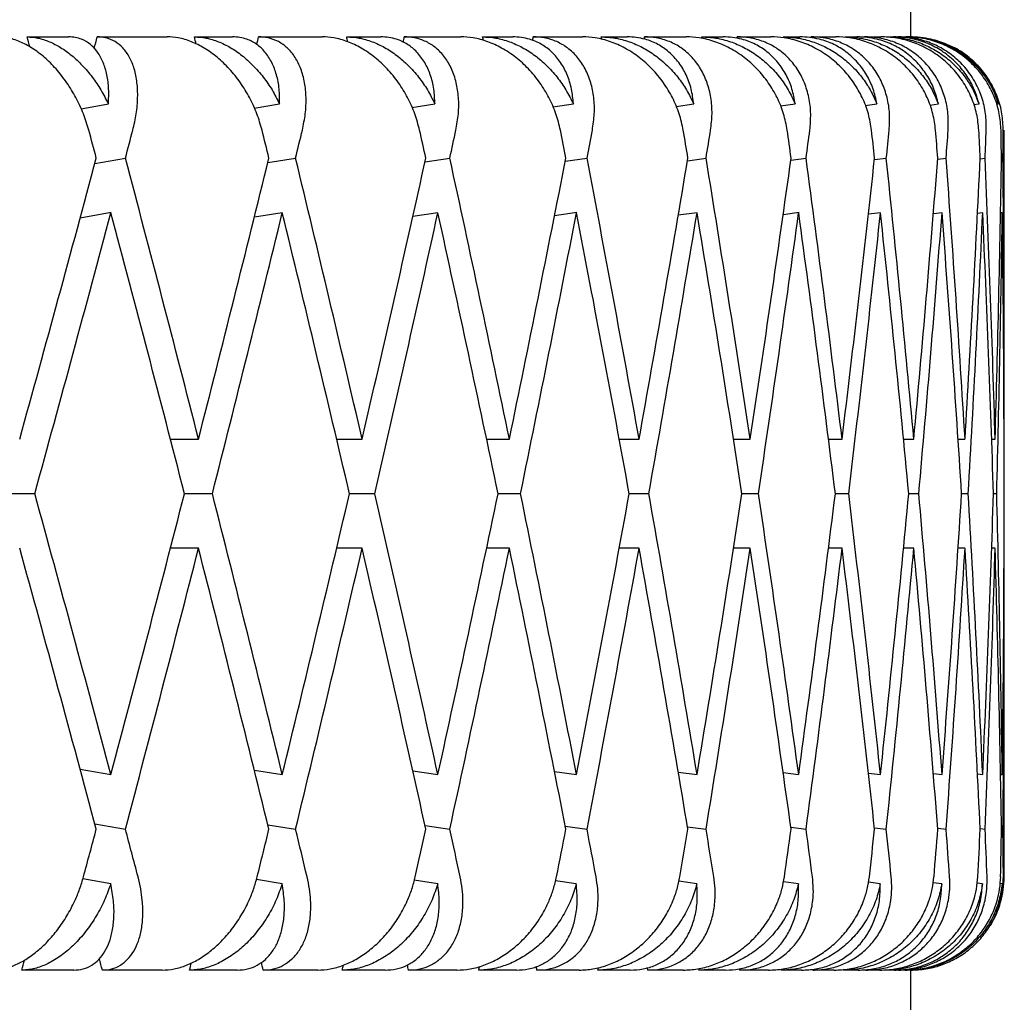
# Model space of a CAD drawing. Header units: millimetres. Extents: x 8 to 552, y 12 to 759.
# Tile 45 of 55: x 356.88 to 362.16, y 346.15 to 351.41. Entities that reach past the tile are written whole.
import ezdxf

# ---------------------------------------------------------------- set-up
doc = ezdxf.new("R2010")
doc.units = ezdxf.units.MM

msp = doc.modelspace()

# ---------------------------------------------------------------- linework, layer by layer
at = {"color": 7, "linetype": 'Continuous', "lineweight": 30}
for p, q in [((361.6545, 351.3176), (361.6545, 355.3176)), ((356.9169, 351.3176), (357.1397, 351.3176)), ((357.2933, 351.3176), (357.6686, 351.3176)), ((357.8142, 351.3176), (358.0181, 351.3176)), ((358.1582, 351.3176), (358.4988, 351.3176)), ((358.6303, 351.3176), (358.8138, 351.3176)), ((358.9393, 351.3176), (359.2427, 351.3176)), ((359.3591, 351.3176), (359.5207, 351.3176)), ((359.6308, 351.3176), (359.8947, 351.3176)), ((359.9951, 351.3176), (360.1335, 351.3176)), ((360.2273, 351.3176), (360.4496, 351.3176)), ((360.5333, 351.3176), (360.6476, 351.3176)), ((360.7243, 351.3176), (360.9034, 351.3176)), ((360.9696, 351.3176), (361.059, 351.3176)), ((361.118, 351.3176), (361.2525, 351.3176)), ((361.3009, 351.3176), (361.3645, 351.3176)), ((361.4054, 351.3176), (361.4944, 351.3176)), ((361.5244, 351.3176), (361.5619, 351.3176)), ((361.5844, 351.3176), (361.6271, 351.3176)), ((361.6386, 351.3176), (361.6497, 351.3176)), ((357.2066, 350.9317), (357.3531, 350.9577)), ((358.1351, 350.9357), (358.2706, 350.9577)), ((358.9804, 350.9391), (359.1034, 350.9577)), ((359.7359, 350.9421), (359.8454, 350.9577)), ((360.3959, 350.9449), (360.4907, 350.9577)), ((360.9552, 350.9474), (361.0346, 350.9577)), ((361.4098, 350.9498), (361.4728, 350.9577)), ((361.7559, 350.952), (361.8021, 350.9577)), ((361.9911, 350.9542), (362.0198, 350.9577)), ((362.1135, 350.9564), (362.1245, 350.9577)), ((362.1545, 349.4549), (362.1545, 350.8176)), ((357.2805, 350.6385), (357.4444, 350.6676)), ((358.2077, 350.6434), (358.3565, 350.6676)), ((359.0503, 350.6475), (359.1833, 350.6676)), ((359.8021, 350.651), (359.9186, 350.6676)), ((360.4574, 350.6541), (360.5567, 350.6676)), ((361.0112, 350.657), (361.0928, 350.6676)), ((361.4594, 350.6596), (361.5229, 350.6676)), ((361.7985, 350.662), (361.8436, 350.6676)), ((362.026, 350.6644), (362.0525, 350.6676)), ((362.1402, 350.6666), (362.148, 350.6676)), ((357.3685, 350.3757), (357.2015, 350.346)), ((358.2853, 350.3753), (358.1354, 350.3509)), ((359.1193, 350.3753), (358.9851, 350.355)), ((359.8646, 350.3757), (359.7443, 350.3586)), ((360.5085, 350.3753), (360.4078, 350.3617)), ((361.0557, 350.3757), (360.9698, 350.3645)), ((361.4919, 350.3753), (361.4269, 350.3672)), ((361.8216, 350.3753), (361.775, 350.3696)), ((362.0397, 350.3753), (362.0117, 350.3719)), ((362.1445, 350.3753), (362.1352, 350.3742)), ((357.6849, 349.1625), (357.8361, 349.1625)), ((358.5765, 349.1625), (358.7133, 349.1625)), ((359.3804, 349.1625), (359.5025, 349.1625)), ((360.0905, 349.1625), (360.1978, 349.1625)), ((360.7038, 349.1625), (360.7937, 349.1625)), ((361.2123, 349.1625), (361.2859, 349.1625)), ((361.6155, 349.1625), (361.6706, 349.1625)), ((361.9078, 349.1625), (361.9447, 349.1625)), ((362.0878, 349.1625), (362.1063, 349.1625)), ((356.9584, 348.8701), (356.7963, 348.8701)), ((357.9105, 348.8701), (357.7611, 348.8701)), ((358.7808, 348.8701), (358.6452, 348.8701)), ((359.5626, 348.8701), (359.4418, 348.8701)), ((360.25, 348.8701), (360.1449, 348.8701)), ((360.8377, 348.8701), (360.7491, 348.8701)), ((361.3213, 348.8701), (361.2499, 348.8701)), ((361.697, 348.8701), (361.6434, 348.8701)), ((361.9621, 348.8701), (361.9266, 348.8701)), ((362.1145, 348.8701), (362.0974, 348.8701)), ((357.8361, 348.5777), (357.6856, 348.5777)), ((358.7133, 348.5777), (358.5765, 348.5777)), ((359.5025, 348.5777), (359.3804, 348.5777)), ((360.1978, 348.5777), (360.0913, 348.5777)), ((360.7937, 348.5777), (360.7038, 348.5777)), ((361.2859, 348.5777), (361.2131, 348.5777)), ((361.6706, 348.5777), (361.6155, 348.5777)), ((361.9447, 348.5777), (361.9078, 348.5777)), ((362.1063, 348.5777), (362.0878, 348.5777)), ((362.1545, 346.8176), (362.1545, 348.2853)), ((357.2016, 347.3941), (357.3666, 347.3649)), ((358.1354, 347.3893), (358.2853, 347.3649)), ((358.9851, 347.3852), (359.1193, 347.3649)), ((359.7445, 347.3816), (359.8623, 347.3649)), ((360.4078, 347.3785), (360.5085, 347.3649)), ((360.97, 347.3756), (361.0531, 347.3649)), ((361.4269, 347.373), (361.4919, 347.3649)), ((361.775, 347.3706), (361.8216, 347.3649)), ((362.0117, 347.3683), (362.0397, 347.3649)), ((362.1352, 347.366), (362.1445, 347.3649)), ((357.2805, 347.1017), (357.4444, 347.0726)), ((358.2077, 347.0968), (358.3565, 347.0726)), ((359.0503, 347.0927), (359.1833, 347.0726)), ((359.8021, 347.0892), (359.9186, 347.0726)), ((360.4574, 347.086), (360.5567, 347.0726)), ((361.0112, 347.0832), (361.0928, 347.0726)), ((361.4594, 347.0806), (361.5229, 347.0726)), ((361.7985, 347.0782), (361.8436, 347.0726)), ((362.026, 347.0758), (362.0525, 347.0726)), ((362.1402, 347.0736), (362.148, 347.0726)), ((357.3657, 346.7803), (357.2163, 346.8068)), ((358.2843, 346.7803), (358.1463, 346.8027)), ((359.1182, 346.7803), (358.9929, 346.7992)), ((359.8611, 346.7803), (359.7497, 346.7961)), ((360.5073, 346.7803), (360.4109, 346.7933)), ((361.0518, 346.7803), (360.9714, 346.7907)), ((361.4906, 346.7803), (361.4269, 346.7883)), ((361.8203, 346.7803), (361.7739, 346.786)), ((362.0383, 346.7803), (362.0098, 346.7837)), ((362.1431, 346.7803), (362.1328, 346.7815)), ((357.1674, 346.3176), (356.8886, 346.3176)), ((357.6421, 346.3176), (357.3207, 346.3176)), ((358.0434, 346.3176), (357.7882, 346.3176)), ((358.4749, 346.3176), (358.1831, 346.3176)), ((358.8365, 346.3176), (358.6069, 346.3176)), ((359.2215, 346.3176), (358.9616, 346.3176)), ((359.5407, 346.3176), (359.3384, 346.3176)), ((359.8763, 346.3176), (359.6503, 346.3176)), ((360.1506, 346.3176), (359.9772, 346.3176)), ((360.4343, 346.3176), (360.2438, 346.3176)), ((360.6616, 346.3176), (360.5184, 346.3176)), ((360.8912, 346.3176), (360.7377, 346.3176)), ((361.0698, 346.3176), (360.958, 346.3176)), ((361.2435, 346.3176), (361.1283, 346.3176)), ((361.3721, 346.3176), (361.2924, 346.3176)), ((361.4887, 346.3176), (361.4125, 346.3176)), ((361.5662, 346.3176), (361.5193, 346.3176)), ((361.6247, 346.3176), (361.5881, 346.3176)), ((361.6506, 346.3176), (361.6368, 346.3176)), ((361.6506, 346.3176), (361.6637, 346.3186)), ((361.6545, 341.5176), (361.6545, 346.3176))]:
    msp.add_line(p, q, dxfattribs=at)
msp.add_arc((361.6545, 346.8176), 0.5, 328.6324, 0, dxfattribs=at)
for centre, major_axis, ratio, start_param, end_param in [((347.1545, 349.4549), (-10.9055, 39.7521), 0.240393, 4.691953, 4.693309), ((347.1545, 348.2853), (11.676, 39.7583), 0.216249, 4.850419, 4.851998), ((347.1545, 349.4549), (-10.0366, 39.7507), 0.263266, 4.691805, 4.692789), ((347.1545, 348.2853), (10.9055, 39.7521), 0.240393, 4.853402, 4.85443), ((347.1545, 349.4549), (-9.0689, 39.7547), 0.284594, 4.69367, 4.694332), ((347.1545, 348.2853), (10.0366, 39.7507), 0.263266, 4.854206, 4.85495), ((347.1545, 349.4549), (-8.0036, 39.764), 0.30407, 4.697534, 4.698037), ((347.1545, 348.2853), (9.0689, 39.7547), 0.284594, 4.852906, 4.853407), ((347.1545, 349.4549), (-6.8442, 39.7777), 0.321364, 4.703565, 4.703925), ((347.1545, 348.2853), (8.0036, 39.764), 0.30407, 4.849398, 4.849702), ((347.1545, 349.4549), (-5.5972, 39.794), 0.336135, 4.71169, 4.711919), ((347.1545, 348.2853), (6.8442, 39.7777), 0.321364, 4.843613, 4.843814), ((347.1545, 348.8701), (-11.2816, 41.1228), 0.240393, 4.690168, 4.693808), ((347.1545, 348.2853), (12.0787, 41.1293), 0.216249, 4.833647, 4.837293), ((347.1545, 348.8701), (-10.3827, 41.1214), 0.263266, 4.689648, 4.693287), ((347.1545, 348.2853), (11.2816, 41.1228), 0.240393, 4.836079, 4.839725), ((347.1545, 348.8701), (-9.3816, 41.1256), 0.284594, 4.691191, 4.694831), ((347.1545, 348.2853), (10.3827, 41.1214), 0.263266, 4.836599, 4.840246), ((347.1545, 348.8701), (-8.2795, 41.1352), 0.30407, 4.694896, 4.698536), ((347.1545, 348.2853), (9.3816, 41.1256), 0.284594, 4.835056, 4.838702), ((347.1545, 348.8701), (-7.0802, 41.1493), 0.321364, 4.700785, 4.704424), ((347.1545, 348.2853), (8.2795, 41.1352), 0.30407, 4.831351, 4.834997), ((347.1545, 348.8701), (-5.7903, 41.1662), 0.336135, 4.708778, 4.712417), ((347.1545, 348.2853), (7.0802, 41.1493), 0.321364, 4.825463, 4.829109), ((347.1545, 348.8701), (-4.4205, 41.1834), 0.348049, 4.718681, 4.722321), ((347.1545, 348.2853), (5.7903, 41.1662), 0.336135, 4.817469, 4.821116), ((347.1545, 348.8701), (-2.9857, 41.1984), 0.356806, 4.73017, 4.733809), ((347.1545, 348.2853), (4.4205, 41.1834), 0.348049, 4.807566, 4.811213), ((347.1545, 348.8701), (-1.5048, 41.2086), 0.362166, 4.742798, 4.746437), ((347.1545, 348.2853), (2.9857, 41.1984), 0.356806, 4.796078, 4.799724), ((347.1545, 348.8701), (0, 41.2122), 0.36397, 4.756022, 4.759662), ((347.1545, 348.2853), (1.5048, 41.2086), 0.362166, 4.78345, 4.787096), ((347.1545, 348.8701), (12.0787, 41.1293), 0.216249, 4.782905, 4.819444), ((347.1545, 349.4549), (-11.2816, 41.1228), 0.240393, 4.639441, 4.675965), ((347.1545, 348.8701), (11.2816, 41.1228), 0.240393, 4.785337, 4.821876), ((347.1545, 349.4549), (-10.3827, 41.1214), 0.263266, 4.63892, 4.675445), ((347.1545, 348.8701), (10.3827, 41.1214), 0.263266, 4.785858, 4.822396), ((347.1545, 349.4549), (-9.3816, 41.1256), 0.284594, 4.640464, 4.676988), ((347.1545, 348.8701), (9.3816, 41.1256), 0.284594, 4.784314, 4.820853), ((347.1545, 349.4549), (-8.2795, 41.1352), 0.30407, 4.644169, 4.680693), ((347.1545, 348.8701), (8.2795, 41.1352), 0.30407, 4.780609, 4.817148), ((347.1545, 349.4549), (-7.0802, 41.1493), 0.321364, 4.650057, 4.686582), ((347.1545, 348.8701), (7.0802, 41.1493), 0.321364, 4.774721, 4.81126), ((347.1545, 349.4549), (-5.7903, 41.1662), 0.336135, 4.65805, 4.694575), ((347.1545, 348.8701), (5.7903, 41.1662), 0.336135, 4.766728, 4.803266), ((347.1545, 349.4549), (-4.4205, 41.1834), 0.348049, 4.667953, 4.704478), ((347.1545, 348.8701), (4.4205, 41.1834), 0.348049, 4.756825, 4.793363), ((347.1545, 349.4549), (-2.9857, 41.1984), 0.356806, 4.679442, 4.715967), ((347.1545, 348.8701), (2.9857, 41.1984), 0.356806, 4.745336, 4.781875), ((347.1545, 349.4549), (-1.5048, 41.2086), 0.362166, 4.69207, 4.728595), ((347.1545, 348.8701), (1.5048, 41.2086), 0.362166, 4.732708, 4.769247), ((347.1545, 349.4549), (0, 41.2122), 0.36397, 4.705294, 4.741819), ((347.1545, 348.2853), (12.0787, 41.1293), 0.216249, 4.79, 4.826543), ((347.1545, 348.8701), (-11.2816, 41.1228), 0.240393, 4.646535, 4.683064), ((347.1545, 348.2853), (11.2816, 41.1228), 0.240393, 4.792432, 4.828977), ((347.1545, 348.8701), (-10.3827, 41.1214), 0.263266, 4.646015, 4.682547), ((347.1545, 348.2853), (10.3827, 41.1214), 0.263266, 4.792953, 4.829498), ((347.1545, 348.8701), (-9.3816, 41.1256), 0.284594, 4.647558, 4.68409), ((347.1545, 348.2853), (9.3816, 41.1256), 0.284594, 4.791409, 4.827952), ((347.1545, 348.8701), (-8.2795, 41.1352), 0.30407, 4.651263, 4.687792), ((347.1545, 348.2853), (8.2795, 41.1352), 0.30407, 4.787704, 4.824249), ((347.1545, 348.8701), (-7.0802, 41.1493), 0.321364, 4.657151, 4.693683), ((347.1545, 348.2853), (7.0802, 41.1493), 0.321364, 4.781816, 4.818359), ((347.1545, 348.8701), (-5.7903, 41.1662), 0.336135, 4.665145, 4.701674), ((347.1545, 348.2853), (5.7903, 41.1662), 0.336135, 4.773823, 4.810368), ((347.1545, 348.8701), (-4.4205, 41.1834), 0.348049, 4.675048, 4.71158), ((347.1545, 348.2853), (4.4205, 41.1834), 0.348049, 4.763919, 4.800465), ((347.1545, 348.8701), (-2.9857, 41.1984), 0.356806, 4.686536, 4.723068), ((347.1545, 348.2853), (2.9857, 41.1984), 0.356806, 4.752431, 4.788976), ((347.1545, 348.8701), (-1.5048, 41.2086), 0.362166, 4.699164, 4.735696), ((347.1545, 348.2853), (1.5048, 41.2086), 0.362166, 4.739803, 4.776348), ((347.1545, 348.8701), (0, 41.2122), 0.36397, 4.712389, 4.748921), ((347.1545, 349.4549), (-12.0787, 41.1293), 0.216249, 4.598233, 4.634778), ((347.1545, 348.8701), (11.2816, 41.1228), 0.240393, 4.741711, 4.778243), ((347.1545, 349.4549), (-11.2816, 41.1228), 0.240393, 4.595801, 4.632346), ((347.1545, 348.8701), (10.3827, 41.1214), 0.263266, 4.742231, 4.778763), ((347.1545, 349.4549), (-10.3827, 41.1214), 0.263266, 4.59528, 4.631825), ((347.1545, 348.8701), (9.3816, 41.1256), 0.284594, 4.740688, 4.77722), ((347.1545, 349.4549), (-9.3816, 41.1256), 0.284594, 4.596824, 4.633369), ((347.1545, 348.8701), (8.2795, 41.1352), 0.30407, 4.736983, 4.773515), ((347.1545, 349.4549), (-8.2795, 41.1352), 0.30407, 4.600529, 4.637074), ((347.1545, 348.8701), (7.0802, 41.1493), 0.321364, 4.731095, 4.767627), ((347.1545, 349.4549), (-7.0802, 41.1493), 0.321364, 4.606417, 4.642962), ((347.1545, 348.8701), (5.7903, 41.1662), 0.336135, 4.723101, 4.759633), ((347.1545, 349.4549), (-5.7903, 41.1662), 0.336135, 4.61441, 4.650955), ((347.1545, 348.8701), (4.4205, 41.1834), 0.348049, 4.713198, 4.74973), ((347.1545, 349.4549), (-4.4205, 41.1834), 0.348049, 4.624313, 4.660858), ((347.1545, 348.8701), (2.9857, 41.1984), 0.356806, 4.70171, 4.738241), ((347.1545, 349.4549), (-2.9857, 41.1984), 0.356806, 4.635802, 4.672347), ((347.1545, 348.8701), (1.5048, 41.2086), 0.362166, 4.689082, 4.725614), ((347.1545, 349.4549), (-1.5048, 41.2086), 0.362166, 4.64843, 4.684975), ((347.1545, 348.8701), (0, 41.2122), 0.36397, 4.675857, 4.712389), ((347.1545, 348.8701), (-12.0787, 41.1293), 0.216249, 4.605334, 4.641873), ((347.1545, 348.2853), (11.2816, 41.1228), 0.240393, 4.748813, 4.785337), ((347.1545, 348.8701), (-11.2816, 41.1228), 0.240393, 4.602902, 4.639441), ((347.1545, 348.2853), (10.3827, 41.1214), 0.263266, 4.749333, 4.785858), ((347.1545, 348.8701), (-10.3827, 41.1214), 0.263266, 4.602382, 4.63892), ((347.1545, 348.2853), (9.3816, 41.1256), 0.284594, 4.74779, 4.784314), ((347.1545, 348.8701), (-9.3816, 41.1256), 0.284594, 4.603925, 4.640464), ((347.1545, 348.2853), (8.2795, 41.1352), 0.30407, 4.744085, 4.780609), ((347.1545, 348.8701), (-8.2795, 41.1352), 0.30407, 4.60763, 4.644169), ((347.1545, 348.2853), (7.0802, 41.1493), 0.321364, 4.738196, 4.774721), ((347.1545, 348.8701), (-7.0802, 41.1493), 0.321364, 4.613518, 4.650057), ((347.1545, 348.2853), (5.7903, 41.1662), 0.336135, 4.730203, 4.766728), ((347.1545, 348.8701), (-5.7903, 41.1662), 0.336135, 4.621512, 4.65805), ((347.1545, 348.2853), (4.4205, 41.1834), 0.348049, 4.7203, 4.756825), ((347.1545, 348.8701), (-4.4205, 41.1834), 0.348049, 4.631415, 4.667953), ((347.1545, 348.2853), (2.9857, 41.1984), 0.356806, 4.708811, 4.745336), ((347.1545, 348.8701), (-2.9857, 41.1984), 0.356806, 4.642903, 4.679442), ((347.1545, 348.2853), (1.5048, 41.2086), 0.362166, 4.696183, 4.732708), ((347.1545, 348.8701), (-1.5048, 41.2086), 0.362166, 4.655531, 4.69207), ((347.1545, 348.2853), (0, 41.2122), 0.36397, 4.682959, 4.719484), ((347.1545, 348.8701), (11.2816, 41.1228), 0.240393, 4.728418, 4.734609), ((347.1545, 349.4549), (-12.0787, 41.1293), 0.216249, 4.584931, 4.591131), ((347.1545, 348.8701), (10.3827, 41.1214), 0.263266, 4.728939, 4.73513), ((347.1545, 349.4549), (-11.2816, 41.1228), 0.240393, 4.582499, 4.588699), ((347.1545, 348.8701), (9.3816, 41.1256), 0.284594, 4.727395, 4.733587), ((347.1545, 349.4549), (-10.3827, 41.1214), 0.263266, 4.581978, 4.588179), ((347.1545, 348.8701), (8.2795, 41.1352), 0.30407, 4.72369, 4.729882), ((347.1545, 349.4549), (-9.3816, 41.1256), 0.284594, 4.583522, 4.589722), ((347.1545, 348.8701), (7.0802, 41.1493), 0.321364, 4.717802, 4.723993), ((347.1545, 349.4549), (-8.2795, 41.1352), 0.30407, 4.587227, 4.593427), ((347.1545, 348.8701), (5.7903, 41.1662), 0.336135, 4.709809, 4.716), ((347.1545, 349.4549), (-7.0802, 41.1493), 0.321364, 4.593115, 4.599315), ((347.1545, 348.8701), (4.4205, 41.1834), 0.348049, 4.699906, 4.706097), ((347.1545, 349.4549), (-5.7903, 41.1662), 0.336135, 4.601108, 4.607309), ((347.1545, 348.8701), (2.9857, 41.1984), 0.356806, 4.688417, 4.694608), ((347.1545, 349.4549), (-4.4205, 41.1834), 0.348049, 4.611011, 4.617212), ((347.1545, 348.8701), (1.5048, 41.2086), 0.362166, 4.675789, 4.68198), ((347.1545, 349.4549), (-2.9857, 41.1984), 0.356806, 4.6225, 4.6287), ((347.1545, 348.8701), (0, 41.2122), 0.36397, 4.662565, 4.668756), ((347.1545, 349.4549), (-1.5048, 41.2086), 0.362166, 4.635128, 4.641328), ((347.1545, 348.2853), (10.9055, 39.7521), 0.240393, 4.728829, 4.73018), ((347.1545, 349.4549), (-11.676, 39.7583), 0.216249, 4.570135, 4.571666), ((347.1545, 348.2853), (10.0366, 39.7507), 0.263266, 4.729349, 4.730333), ((347.1545, 349.4549), (-10.9055, 39.7521), 0.240393, 4.567703, 4.568767), ((347.1545, 348.2853), (9.0689, 39.7547), 0.284594, 4.727806, 4.728473), ((347.1545, 349.4549), (-10.0366, 39.7507), 0.263266, 4.567183, 4.567878), ((347.1545, 348.2853), (8.0036, 39.764), 0.30407, 4.724101, 4.724603), ((347.1545, 349.4549), (-9.0689, 39.7547), 0.284594, 4.568726, 4.569223), ((347.1545, 348.2853), (6.8442, 39.7777), 0.321364, 4.718213, 4.718568), ((347.1545, 349.4549), (-8.0036, 39.764), 0.30407, 4.572431, 4.572765), ((347.1545, 348.2853), (5.5972, 39.794), 0.336135, 4.710219, 4.710439), ((347.1545, 349.4549), (-6.8442, 39.7777), 0.321364, 4.57832, 4.578505)]:
    msp.add_ellipse(centre, major_axis=major_axis, ratio=ratio, start_param=start_param, end_param=end_param, dxfattribs=at)
for points, knots in [([(357.248, 350.8176), (357.2391, 350.8468), (357.2209, 350.9062), (357.1805, 350.9921), (357.1311, 351.0736), (357.0744, 351.1463), (357.011, 351.2092), (356.9454, 351.2585), (356.8781, 351.2938), (356.8153, 351.3141), (356.7761, 351.3165), (356.7583, 351.3176)], [0, 0, 0, 0, 0.1145416, 0.23238, 0.3469304, 0.4649256, 0.5771225, 0.6929312, 0.7991817, 0.9089106, 1, 1, 1, 1]), ([(356.9169, 351.3176), (356.9362, 351.3163), (356.9753, 351.3138), (357.0363, 351.2936), (357.0974, 351.262), (357.1569, 351.219), (357.2143, 351.1654), (357.2669, 351.103), (357.3145, 351.0333), (357.3401, 350.9831), (357.3531, 350.9577)], [0, 0, 0, 0, 0.121172, 0.245978, 0.367117, 0.49156, 0.616821, 0.745339, 0.871171, 1, 1, 1, 1]), ([(357.3531, 350.9577), (357.3543, 350.9848), (357.3567, 351.0399), (357.3468, 351.1148), (357.3267, 351.1821), (357.2966, 351.2371), (357.2573, 351.2794), (357.2161, 351.3036), (357.1761, 351.3157), (357.1519, 351.3169), (357.1397, 351.3176)], [0, 0, 0, 0, 0.137628, 0.279151, 0.416817, 0.558784, 0.691042, 0.827634, 0.913195, 1, 1, 1, 1]), ([(357.4841, 350.8176), (357.4909, 350.8469), (357.5047, 350.9064), (357.5116, 350.9924), (357.5082, 351.0739), (357.4935, 351.1466), (357.4679, 351.2096), (357.4331, 351.2589), (357.3895, 351.2942), (357.3428, 351.3142), (357.3086, 351.3165), (357.2933, 351.3176)], [0, 0, 0, 0, 0.1146065, 0.2325198, 0.3471316, 0.4651683, 0.577786, 0.6940158, 0.8008443, 0.911181, 1, 1, 1, 1]), ([(358.1767, 350.8176), (358.1683, 350.8468), (358.1513, 350.9062), (358.1114, 350.9921), (358.0616, 351.0736), (358.0033, 351.1463), (357.9375, 351.2092), (357.8686, 351.2585), (357.7973, 351.2938), (357.7302, 351.3141), (357.6878, 351.3165), (357.6686, 351.3176)], [0, 0, 0, 0, 0.114542, 0.23238, 0.34693, 0.464926, 0.577123, 0.692931, 0.799182, 0.908911, 1, 1, 1, 1]), ([(357.8142, 351.3176), (357.835, 351.3163), (357.8773, 351.3138), (357.9425, 351.2936), (358.0073, 351.262), (358.0698, 351.219), (358.1295, 351.1654), (358.1837, 351.103), (358.2322, 351.0333), (358.2577, 350.9831), (358.2706, 350.9577)], [0, 0, 0, 0, 0.1211723, 0.2459781, 0.3671171, 0.4915599, 0.6168215, 0.7453387, 0.8711714, 1, 1, 1, 1]), ([(358.2706, 350.9577), (358.2705, 350.9848), (358.2705, 351.0399), (358.2559, 351.1148), (358.2305, 351.1821), (358.1947, 351.2371), (358.1493, 351.2794), (358.1028, 351.3036), (358.0582, 351.3157), (358.0315, 351.3169), (358.0181, 351.3176)], [0, 0, 0, 0, 0.1376282, 0.2791513, 0.4168174, 0.5587839, 0.6910424, 0.8276344, 0.9131954, 1, 1, 1, 1]), ([(358.3928, 350.8176), (358.3988, 350.8469), (358.411, 350.9064), (358.4144, 350.9924), (358.4066, 351.0739), (358.3869, 351.1466), (358.3556, 351.2096), (358.3148, 351.2589), (358.2652, 351.2942), (358.2128, 351.3142), (358.175, 351.3165), (358.1582, 351.3176)], [0, 0, 0, 0, 0.114606, 0.23252, 0.347132, 0.465168, 0.577786, 0.694016, 0.800844, 0.911181, 1, 1, 1, 1]), ([(359.0215, 350.8176), (359.0137, 350.8468), (358.998, 350.9062), (358.9589, 350.9921), (358.909, 351.0736), (358.8497, 351.1463), (358.7819, 351.2092), (358.7103, 351.2585), (358.6355, 351.2938), (358.5646, 351.3141), (358.5193, 351.3165), (358.4988, 351.3176)], [0, 0, 0, 0, 0.114542, 0.23238, 0.34693, 0.464926, 0.577123, 0.692931, 0.799182, 0.908911, 1, 1, 1, 1]), ([(358.6303, 351.3176), (358.6526, 351.3163), (358.6977, 351.3138), (358.7665, 351.2936), (358.8345, 351.262), (358.8996, 351.219), (358.9612, 351.1654), (359.0166, 351.103), (359.0655, 351.0333), (359.0907, 350.9831), (359.1034, 350.9577)], [0, 0, 0, 0, 0.121172, 0.245978, 0.367117, 0.49156, 0.616821, 0.745339, 0.871171, 1, 1, 1, 1]), ([(359.1034, 350.9577), (359.1022, 350.9848), (359.0996, 351.0399), (359.0805, 351.1148), (359.05, 351.1821), (359.0087, 351.2371), (358.9577, 351.2794), (358.9062, 351.3036), (358.8573, 351.3157), (358.8283, 351.3169), (358.8138, 351.3176)], [0, 0, 0, 0, 0.1376282, 0.2791513, 0.4168174, 0.5587839, 0.6910424, 0.8276344, 0.9131954, 1, 1, 1, 1]), ([(359.2159, 350.8176), (359.2211, 350.8469), (359.2316, 350.9064), (359.2315, 350.9924), (359.2194, 351.0739), (359.1947, 351.1466), (359.158, 351.2096), (359.1117, 351.2589), (359.0563, 351.2942), (358.9987, 351.3142), (358.9576, 351.3165), (358.9393, 351.3176)], [0, 0, 0, 0, 0.114606, 0.23252, 0.347132, 0.465168, 0.577786, 0.694016, 0.800844, 0.911181, 1, 1, 1, 1]), ([(359.7759, 350.8176), (359.7689, 350.8468), (359.7546, 350.9062), (359.7165, 350.9921), (359.6669, 351.0736), (359.607, 351.1463), (359.5379, 351.2092), (359.464, 351.2585), (359.3863, 351.2938), (359.3121, 351.3141), (359.2644, 351.3165), (359.2427, 351.3176)], [0, 0, 0, 0, 0.114542, 0.23238, 0.34693, 0.464926, 0.577123, 0.692931, 0.799182, 0.908911, 1, 1, 1, 1]), ([(359.3591, 351.3176), (359.3826, 351.3163), (359.4302, 351.3138), (359.5022, 351.2936), (359.5728, 351.262), (359.64, 351.219), (359.703, 351.1654), (359.7592, 351.103), (359.8082, 351.0333), (359.8329, 350.9831), (359.8454, 350.9577)], [0, 0, 0, 0, 0.121172, 0.245978, 0.367117, 0.49156, 0.616821, 0.745339, 0.871171, 1, 1, 1, 1]), ([(359.8454, 350.9577), (359.8429, 350.9848), (359.8379, 351.0399), (359.8143, 351.1148), (359.7789, 351.1821), (359.7325, 351.2371), (359.6762, 351.2794), (359.6201, 351.3036), (359.5674, 351.3157), (359.5363, 351.3169), (359.5207, 351.3176)], [0, 0, 0, 0, 0.137628, 0.279151, 0.416817, 0.558784, 0.691042, 0.827634, 0.913195, 1, 1, 1, 1]), ([(359.9472, 350.8176), (359.9515, 350.8469), (359.9604, 350.9064), (359.9567, 350.9924), (359.9403, 351.0739), (359.911, 351.1466), (359.8691, 351.2096), (359.8175, 351.2589), (359.7568, 351.2942), (359.6944, 351.3142), (359.6504, 351.3165), (359.6308, 351.3176)], [0, 0, 0, 0, 0.114606, 0.23252, 0.347132, 0.465168, 0.577786, 0.694016, 0.800844, 0.911181, 1, 1, 1, 1]), ([(360.4344, 350.8176), (360.428, 350.8468), (360.4152, 350.9062), (360.3785, 350.9921), (360.3296, 351.0736), (360.2696, 351.1463), (360.1996, 351.2092), (360.1241, 351.2585), (360.044, 351.2938), (359.9672, 351.3141), (359.9173, 351.3165), (359.8947, 351.3176)], [0, 0, 0, 0, 0.114542, 0.23238, 0.34693, 0.464926, 0.577123, 0.692931, 0.799182, 0.908911, 1, 1, 1, 1]), ([(359.9951, 351.3176), (360.0195, 351.3163), (360.0693, 351.3138), (360.1439, 351.2936), (360.2166, 351.262), (360.2853, 351.219), (360.3494, 351.1654), (360.4058, 351.103), (360.4546, 351.0333), (360.4786, 350.9831), (360.4907, 350.9577)], [0, 0, 0, 0, 0.121172, 0.245978, 0.367117, 0.49156, 0.616821, 0.745339, 0.871171, 1, 1, 1, 1]), ([(360.4907, 350.9577), (360.4871, 350.9848), (360.4796, 351.0399), (360.4518, 351.1148), (360.4118, 351.1821), (360.3606, 351.2371), (360.2994, 351.2794), (360.2392, 351.3036), (360.1829, 351.3157), (360.1501, 351.3169), (360.1335, 351.3176)], [0, 0, 0, 0, 0.137628, 0.279151, 0.416817, 0.558784, 0.691042, 0.827634, 0.913195, 1, 1, 1, 1]), ([(360.5812, 350.8176), (360.5846, 350.8469), (360.5916, 350.9064), (360.5844, 350.9924), (360.564, 351.0739), (360.5301, 351.1466), (360.4834, 351.2096), (360.4269, 351.2589), (360.3614, 351.2942), (360.2946, 351.3142), (360.248, 351.3165), (360.2273, 351.3176)], [0, 0, 0, 0, 0.114606, 0.23252, 0.347132, 0.465168, 0.577786, 0.694016, 0.800844, 0.911181, 1, 1, 1, 1]), ([(360.9917, 350.8176), (360.9862, 350.8468), (360.975, 350.9062), (360.9399, 350.9921), (360.8921, 351.0736), (360.8324, 351.1463), (360.762, 351.2092), (360.6854, 351.2585), (360.6036, 351.2938), (360.5247, 351.3141), (360.473, 351.3165), (360.4496, 351.3176)], [0, 0, 0, 0, 0.114542, 0.23238, 0.34693, 0.464926, 0.577123, 0.692931, 0.799182, 0.908911, 1, 1, 1, 1]), ([(360.5333, 351.3176), (360.5586, 351.3163), (360.6101, 351.3138), (360.6867, 351.2936), (360.761, 351.262), (360.8308, 351.219), (360.8953, 351.1654), (360.9516, 351.103), (360.9998, 351.0333), (361.0229, 350.9831), (361.0346, 350.9577)], [0, 0, 0, 0, 0.1211723, 0.2459781, 0.3671171, 0.4915599, 0.6168215, 0.7453387, 0.8711714, 1, 1, 1, 1]), ([(361.0346, 350.9577), (361.0298, 350.9848), (361.02, 351.0399), (360.9881, 351.1148), (360.9437, 351.1821), (360.8881, 351.2371), (360.8225, 351.2794), (360.7586, 351.3036), (360.6994, 351.3157), (360.6649, 351.3169), (360.6476, 351.3176)], [0, 0, 0, 0, 0.137628, 0.279151, 0.416817, 0.558784, 0.691042, 0.827634, 0.913195, 1, 1, 1, 1]), ([(361.1129, 350.8176), (361.1155, 350.8469), (361.1207, 350.9064), (361.1099, 350.9924), (361.0856, 351.0739), (361.0474, 351.1466), (360.9963, 351.2096), (360.9353, 351.2589), (360.8655, 351.2942), (360.7949, 351.3142), (360.746, 351.3165), (360.7243, 351.3176)], [0, 0, 0, 0, 0.114606, 0.23252, 0.347132, 0.465168, 0.577786, 0.694016, 0.800844, 0.911181, 1, 1, 1, 1]), ([(361.4437, 350.8176), (361.439, 350.8468), (361.4295, 350.9062), (361.3964, 350.9921), (361.35, 351.0736), (361.2911, 351.1463), (361.2208, 351.2092), (361.1438, 351.2585), (361.0609, 351.2938), (360.9804, 351.3141), (360.9274, 351.3165), (360.9034, 351.3176)], [0, 0, 0, 0, 0.1145416, 0.23238, 0.3469304, 0.4649256, 0.5771225, 0.6929312, 0.7991817, 0.9089106, 1, 1, 1, 1]), ([(360.9696, 351.3176), (360.9956, 351.3163), (361.0485, 351.3138), (361.1265, 351.2936), (361.2019, 351.262), (361.2721, 351.219), (361.3366, 351.1654), (361.3924, 351.103), (361.4396, 351.0333), (361.4617, 350.9831), (361.4728, 350.9577)], [0, 0, 0, 0, 0.121172, 0.245978, 0.367117, 0.49156, 0.616821, 0.745339, 0.871171, 1, 1, 1, 1]), ([(361.4728, 350.9577), (361.4669, 350.9848), (361.4548, 351.0399), (361.4191, 351.1148), (361.3708, 351.1821), (361.3112, 351.2371), (361.2417, 351.2794), (361.1746, 351.3036), (361.1127, 351.3157), (361.077, 351.3169), (361.059, 351.3176)], [0, 0, 0, 0, 0.137628, 0.279151, 0.416817, 0.558784, 0.691042, 0.827634, 0.913195, 1, 1, 1, 1]), ([(361.5385, 350.8176), (361.5401, 350.8469), (361.5434, 350.9064), (361.5292, 350.9924), (361.5011, 351.0739), (361.4591, 351.1466), (361.4038, 351.2096), (361.3389, 351.2589), (361.2652, 351.2942), (361.1913, 351.3142), (361.1406, 351.3165), (361.118, 351.3176)], [0, 0, 0, 0, 0.1146065, 0.2325198, 0.3471316, 0.4651683, 0.577786, 0.6940158, 0.8008443, 0.911181, 1, 1, 1, 1]), ([(361.787, 350.8176), (361.7832, 350.8468), (361.7754, 350.9062), (361.7445, 350.9921), (361.6998, 351.0736), (361.6422, 351.1463), (361.5726, 351.2092), (361.4957, 351.2585), (361.4124, 351.2938), (361.331, 351.3141), (361.277, 351.3165), (361.2525, 351.3176)], [0, 0, 0, 0, 0.114542, 0.23238, 0.34693, 0.464926, 0.577123, 0.692931, 0.799182, 0.908911, 1, 1, 1, 1]), ([(361.3009, 351.3176), (361.3273, 351.3163), (361.3811, 351.3138), (361.46, 351.2936), (361.5358, 351.262), (361.606, 351.219), (361.67, 351.1654), (361.7249, 351.103), (361.7707, 351.0333), (361.7915, 350.9831), (361.8021, 350.9577)], [0, 0, 0, 0, 0.121172, 0.245978, 0.367117, 0.49156, 0.616821, 0.745339, 0.871171, 1, 1, 1, 1]), ([(361.8021, 350.9577), (361.795, 350.9848), (361.7807, 351.0399), (361.7415, 351.1148), (361.6896, 351.1821), (361.6265, 351.2371), (361.5536, 351.2794), (361.4838, 351.3036), (361.4198, 351.3157), (361.383, 351.3169), (361.3645, 351.3176)], [0, 0, 0, 0, 0.137628, 0.279151, 0.416817, 0.558784, 0.691042, 0.827634, 0.913195, 1, 1, 1, 1]), ([(361.8545, 350.8176), (361.8552, 350.8469), (361.8566, 350.9064), (361.8391, 350.9924), (361.8075, 351.0739), (361.7618, 351.1466), (361.7028, 351.2096), (361.6345, 351.2589), (361.5576, 351.2942), (361.4809, 351.3142), (361.4287, 351.3165), (361.4054, 351.3176)], [0, 0, 0, 0, 0.114606, 0.23252, 0.347132, 0.465168, 0.577786, 0.694016, 0.800844, 0.911181, 1, 1, 1, 1]), ([(362.0189, 350.8176), (362.016, 350.8468), (362.0101, 350.9062), (361.9816, 350.9921), (361.939, 351.0736), (361.883, 351.1463), (361.8147, 351.2092), (361.7385, 351.2585), (361.6553, 351.2938), (361.5736, 351.3141), (361.5191, 351.3165), (361.4944, 351.3176)], [0, 0, 0, 0, 0.114542, 0.23238, 0.34693, 0.464926, 0.577123, 0.692931, 0.799182, 0.908911, 1, 1, 1, 1]), ([(361.5244, 351.3176), (361.5512, 351.3163), (361.6055, 351.3138), (361.6847, 351.2936), (361.7603, 351.262), (361.8299, 351.219), (361.893, 351.1654), (361.9465, 351.103), (361.9905, 351.0333), (362.01, 350.9831), (362.0198, 350.9577)], [0, 0, 0, 0, 0.121172, 0.245978, 0.367117, 0.49156, 0.616821, 0.745339, 0.871171, 1, 1, 1, 1]), ([(362.0198, 350.9577), (362.0118, 350.9848), (361.9954, 351.0399), (361.953, 351.1148), (361.8978, 351.1821), (361.8317, 351.2371), (361.756, 351.2794), (361.684, 351.3036), (361.6184, 351.3157), (361.5808, 351.3169), (361.5619, 351.3176)], [0, 0, 0, 0, 0.137628, 0.279151, 0.416817, 0.558784, 0.691042, 0.827634, 0.913195, 1, 1, 1, 1]), ([(362.0587, 350.8176), (362.0585, 350.8469), (362.0579, 350.9064), (362.0373, 350.9924), (362.0024, 351.0739), (361.9534, 351.1466), (361.8912, 351.2096), (361.8199, 351.2589), (361.7403, 351.2942), (361.6615, 351.3142), (361.6082, 351.3165), (361.5844, 351.3176)], [0, 0, 0, 0, 0.114606, 0.23252, 0.347132, 0.465168, 0.577786, 0.694016, 0.800844, 0.911181, 1, 1, 1, 1]), ([(362.1377, 350.8176), (362.1357, 350.8468), (362.1317, 350.9062), (362.1058, 350.9921), (362.0656, 351.0736), (362.0118, 351.1463), (361.9451, 351.2092), (361.8702, 351.2585), (361.7879, 351.2938), (361.7065, 351.3141), (361.6519, 351.3165), (361.6271, 351.3176)], [0, 0, 0, 0, 0.114542, 0.23238, 0.34693, 0.464926, 0.577123, 0.692931, 0.799182, 0.908911, 1, 1, 1, 1]), ([(361.6386, 351.3176), (361.6654, 351.3163), (361.7199, 351.3138), (361.7987, 351.2936), (361.8737, 351.262), (361.9422, 351.219), (362.0037, 351.1654), (362.0554, 351.103), (362.0975, 351.0333), (362.1154, 350.9831), (362.1245, 350.9577)], [0, 0, 0, 0, 0.121172, 0.245978, 0.367117, 0.49156, 0.616821, 0.745339, 0.871171, 1, 1, 1, 1]), ([(362.1245, 350.9577), (362.1154, 350.9848), (362.0971, 351.0399), (362.0518, 351.1148), (361.9938, 351.1821), (361.9251, 351.2371), (361.8472, 351.2794), (361.7736, 351.3036), (361.7068, 351.3157), (361.6688, 351.3169), (361.6497, 351.3176)], [0, 0, 0, 0, 0.137628, 0.279151, 0.416817, 0.558784, 0.691042, 0.827634, 0.913195, 1, 1, 1, 1]), ([(362.1495, 350.8176), (362.1483, 350.8469), (362.1458, 350.9064), (362.1222, 350.9924), (362.0842, 351.0739), (362.0324, 351.1467), (361.9672, 351.2092), (361.9051, 351.253), (361.8621, 351.2704), (361.8479, 351.2762)], [0, 0, 0, 0, 0.152447, 0.309292, 0.461746, 0.618756, 0.768557, 0.923163, 1, 1, 1, 1]), ([(356.7295, 346.3176), (356.7489, 346.3188), (356.7883, 346.3214), (356.8496, 346.3418), (356.9111, 346.3736), (356.971, 346.4168), (357.0288, 346.4708), (357.0829, 346.5348), (357.1322, 346.6079), (357.1708, 346.6816), (357.2003, 346.7522), (357.2132, 346.7957), (357.2197, 346.8176)], [0, 0, 0, 0, 0.0990323, 0.2010432, 0.3000449, 0.4017309, 0.504401, 0.609736, 0.7183968, 0.8299501, 0.9143315, 1, 1, 1, 1]), ([(357.3207, 346.3176), (357.3378, 346.3188), (357.3724, 346.3214), (357.4179, 346.3419), (357.4577, 346.3739), (357.4902, 346.4174), (357.5152, 346.4717), (357.5318, 346.5362), (357.5392, 346.6099), (357.5366, 346.6835), (357.5272, 346.7535), (357.517, 346.7961), (357.5119, 346.8176)], [0, 0, 0, 0, 0.099346, 0.201688, 0.301, 0.402993, 0.506234, 0.612154, 0.721444, 0.833657, 0.916225, 1, 1, 1, 1]), ([(357.6421, 346.3176), (357.6631, 346.3188), (357.7056, 346.3214), (357.7711, 346.3418), (357.8363, 346.3736), (357.8993, 346.4168), (357.9594, 346.4708), (358.0152, 346.5348), (358.0653, 346.6079), (358.1039, 346.6816), (358.1326, 346.7522), (358.1446, 346.7957), (358.1507, 346.8176)], [0, 0, 0, 0, 0.099032, 0.201043, 0.300045, 0.401731, 0.504401, 0.609736, 0.718397, 0.82995, 0.914331, 1, 1, 1, 1]), ([(358.1831, 346.3176), (358.202, 346.3188), (358.2402, 346.3214), (358.2913, 346.3419), (358.3366, 346.3739), (358.3745, 346.4174), (358.4047, 346.4717), (358.4261, 346.5362), (358.4379, 346.6099), (358.4386, 346.6835), (358.4318, 346.7535), (358.4227, 346.7961), (358.4181, 346.8176)], [0, 0, 0, 0, 0.0993463, 0.2016876, 0.3010003, 0.4029927, 0.5062342, 0.6121536, 0.7214436, 0.8336571, 0.9162255, 1, 1, 1, 1]), ([(358.4749, 346.3176), (358.4973, 346.3188), (358.5426, 346.3214), (358.6119, 346.3418), (358.6802, 346.3736), (358.7458, 346.4168), (358.8078, 346.4708), (358.8649, 346.5348), (358.9154, 346.6079), (358.9536, 346.6816), (358.9814, 346.7522), (358.9924, 346.7957), (358.998, 346.8176)], [0, 0, 0, 0, 0.099032, 0.201043, 0.300045, 0.401731, 0.504401, 0.609736, 0.718397, 0.82995, 0.914331, 1, 1, 1, 1]), ([(358.9616, 346.3176), (358.9821, 346.3188), (359.0236, 346.3214), (359.0799, 346.3419), (359.1304, 346.3739), (359.1735, 346.4174), (359.2086, 346.4717), (359.2347, 346.5362), (359.2507, 346.6099), (359.2549, 346.6835), (359.2506, 346.7535), (359.2426, 346.7961), (359.2386, 346.8176)], [0, 0, 0, 0, 0.099346, 0.201688, 0.301, 0.402993, 0.506234, 0.612154, 0.721444, 0.833657, 0.916225, 1, 1, 1, 1]), ([(359.2215, 346.3176), (359.2451, 346.3188), (359.293, 346.3214), (359.3654, 346.3418), (359.4364, 346.3736), (359.504, 346.4168), (359.5676, 346.4708), (359.6254, 346.5348), (359.676, 346.6079), (359.7135, 346.6816), (359.7401, 346.7522), (359.7502, 346.7957), (359.7552, 346.8176)], [0, 0, 0, 0, 0.099032, 0.201043, 0.300045, 0.401731, 0.504401, 0.609736, 0.718397, 0.82995, 0.914331, 1, 1, 1, 1]), ([(359.6503, 346.3176), (359.6722, 346.3188), (359.7167, 346.3214), (359.7778, 346.3419), (359.8331, 346.3739), (359.8809, 346.4174), (359.9208, 346.4717), (359.9513, 346.5362), (359.9715, 346.6099), (359.979, 346.6835), (359.9773, 346.7535), (359.9706, 346.7961), (359.9672, 346.8176)], [0, 0, 0, 0, 0.0993463, 0.2016876, 0.3010003, 0.4029927, 0.5062342, 0.6121536, 0.7214436, 0.8336571, 0.9162255, 1, 1, 1, 1]), ([(359.8763, 346.3176), (359.901, 346.3188), (359.951, 346.3214), (360.026, 346.3418), (360.0992, 346.3736), (360.1683, 346.4168), (360.2329, 346.4708), (360.291, 346.5348), (360.3413, 346.6079), (360.3778, 346.6816), (360.4031, 346.7522), (360.412, 346.7957), (360.4165, 346.8176)], [0, 0, 0, 0, 0.099032, 0.201043, 0.300045, 0.401731, 0.504401, 0.609736, 0.718397, 0.82995, 0.914331, 1, 1, 1, 1]), ([(360.2438, 346.3176), (360.267, 346.3188), (360.3142, 346.3214), (360.3795, 346.3419), (360.4393, 346.3739), (360.4915, 346.4174), (360.5357, 346.4717), (360.5706, 346.5362), (360.5948, 346.6099), (360.6055, 346.6835), (360.6065, 346.7535), (360.601, 346.7961), (360.5982, 346.8176)], [0, 0, 0, 0, 0.0993463, 0.2016876, 0.3010003, 0.4029927, 0.5062342, 0.6121536, 0.7214436, 0.8336571, 0.9162255, 1, 1, 1, 1]), ([(360.4343, 346.3176), (360.4598, 346.3188), (360.5115, 346.3214), (360.5886, 346.3418), (360.6634, 346.3736), (360.7336, 346.4168), (360.7986, 346.4708), (360.8566, 346.5348), (360.9062, 346.6079), (360.9415, 346.6816), (360.9653, 346.7522), (360.973, 346.7957), (360.9769, 346.8176)], [0, 0, 0, 0, 0.099032, 0.201043, 0.300045, 0.401731, 0.504401, 0.609736, 0.718397, 0.82995, 0.914331, 1, 1, 1, 1]), ([(360.7377, 346.3176), (360.7621, 346.3188), (360.8116, 346.3214), (360.8807, 346.3419), (360.9444, 346.3739), (361.0006, 346.4174), (361.0489, 346.4717), (361.0877, 346.5362), (361.1157, 346.6099), (361.1297, 346.6835), (361.1332, 346.7535), (361.129, 346.7961), (361.1269, 346.8176)], [0, 0, 0, 0, 0.0993463, 0.2016876, 0.3010003, 0.4029927, 0.5062342, 0.6121536, 0.7214436, 0.8336571, 0.9162255, 1, 1, 1, 1]), ([(360.8912, 346.3176), (360.9173, 346.3188), (360.9705, 346.3214), (361.049, 346.3418), (361.1248, 346.3736), (361.1955, 346.4168), (361.2605, 346.4708), (361.318, 346.5348), (361.3665, 346.6079), (361.4003, 346.6816), (361.4223, 346.7522), (361.4288, 346.7957), (361.432, 346.8176)], [0, 0, 0, 0, 0.099032, 0.201043, 0.300045, 0.401731, 0.504401, 0.609736, 0.718397, 0.82995, 0.914331, 1, 1, 1, 1]), ([(361.1283, 346.3176), (361.1536, 346.3188), (361.205, 346.3214), (361.2773, 346.3419), (361.3445, 346.3739), (361.4043, 346.4174), (361.4563, 346.4717), (361.4988, 346.5362), (361.5304, 346.6099), (361.5474, 346.6835), (361.5536, 346.7535), (361.5507, 346.7961), (361.5493, 346.8176)], [0, 0, 0, 0, 0.0993463, 0.2016876, 0.3010003, 0.4029927, 0.5062342, 0.6121536, 0.7214436, 0.8336571, 0.9162255, 1, 1, 1, 1]), ([(361.2435, 346.3176), (361.2702, 346.3188), (361.3242, 346.3214), (361.4036, 346.3418), (361.4798, 346.3736), (361.5505, 346.4168), (361.615, 346.4708), (361.6716, 346.5348), (361.7186, 346.6079), (361.7507, 346.6816), (361.7708, 346.7522), (361.776, 346.7957), (361.7785, 346.8176)], [0, 0, 0, 0, 0.099032, 0.201043, 0.300045, 0.401731, 0.504401, 0.609736, 0.718397, 0.82995, 0.914331, 1, 1, 1, 1]), ([(361.4125, 346.3176), (361.4385, 346.3188), (361.4914, 346.3214), (361.5665, 346.3419), (361.6366, 346.3739), (361.6996, 346.4174), (361.7548, 346.4717), (361.8007, 346.5362), (361.8357, 346.6099), (361.8557, 346.6835), (361.8644, 346.7535), (361.8629, 346.7961), (361.8621, 346.8176)], [0, 0, 0, 0, 0.099346, 0.201688, 0.301, 0.402993, 0.506234, 0.612154, 0.721444, 0.833657, 0.916225, 1, 1, 1, 1]), ([(361.4887, 346.3176), (361.5156, 346.3188), (361.5702, 346.3214), (361.6498, 346.3418), (361.7259, 346.3736), (361.796, 346.4168), (361.8595, 346.4708), (361.9146, 346.5348), (361.9598, 346.6079), (361.9899, 346.6816), (362.008, 346.7522), (362.0118, 346.7957), (362.0138, 346.8176)], [0, 0, 0, 0, 0.0990323, 0.2010432, 0.3000449, 0.4017309, 0.504401, 0.609736, 0.7183968, 0.8299501, 0.9143315, 1, 1, 1, 1]), ([(361.5881, 346.3176), (361.6148, 346.3188), (361.6688, 346.3214), (361.746, 346.3419), (361.8186, 346.3739), (361.8842, 346.4174), (361.9423, 346.4717), (361.9911, 346.5362), (362.0293, 346.6099), (362.0521, 346.6835), (362.0632, 346.7535), (362.0631, 346.7961), (362.063, 346.8176)], [0, 0, 0, 0, 0.0993463, 0.2016876, 0.3010003, 0.4029927, 0.5062342, 0.6121536, 0.7214436, 0.8336571, 0.9162255, 1, 1, 1, 1]), ([(361.6247, 346.3176), (361.6517, 346.3188), (361.7064, 346.3214), (361.7857, 346.3418), (361.8611, 346.3736), (361.9301, 346.4168), (361.9921, 346.4708), (362.0454, 346.5348), (362.0884, 346.6079), (362.1163, 346.6816), (362.1322, 346.7522), (362.1346, 346.7957), (362.1359, 346.8176)], [0, 0, 0, 0, 0.099032, 0.201043, 0.300045, 0.401731, 0.504401, 0.609736, 0.718397, 0.82995, 0.914331, 1, 1, 1, 1]), ([(361.654, 346.3176), (361.6809, 346.3188), (361.7357, 346.3214), (361.8144, 346.3419), (361.8889, 346.3739), (361.9567, 346.4174), (362.0172, 346.4717), (362.0687, 346.5362), (362.1096, 346.6099), (362.135, 346.6835), (362.1486, 346.7535), (362.1498, 346.7961), (362.1504, 346.8176)], [0, 0, 0, 0, 0.0993463, 0.2016876, 0.3010003, 0.4029927, 0.5062342, 0.6121536, 0.7214436, 0.8336571, 0.9162255, 1, 1, 1, 1]), ([(357.3657, 346.7803), (357.3554, 346.7514), (357.3345, 346.6928), (357.2907, 346.6092), (357.2383, 346.5308), (357.1793, 346.4623), (357.1148, 346.4045), (357.049, 346.361), (356.9825, 346.3316), (356.9292, 346.319), (356.8985, 346.3179), (356.8886, 346.3176)], [0, 0, 0, 0, 0.119854, 0.243135, 0.363008, 0.486545, 0.60299, 0.72322, 0.833004, 0.946354, 1, 1, 1, 1]), ([(357.1674, 346.3176), (357.1844, 346.3188), (357.2189, 346.3214), (357.2642, 346.3418), (357.3038, 346.3736), (357.3361, 346.4168), (357.3609, 346.4708), (357.3773, 346.5348), (357.3844, 346.6079), (357.3822, 346.6904), (357.3713, 346.7495), (357.3657, 346.7803)], [0, 0, 0, 0, 0.104109, 0.21135, 0.315427, 0.422327, 0.53026, 0.640996, 0.755227, 0.8725, 1, 1, 1, 1]), ([(358.2843, 346.7803), (358.2745, 346.7514), (358.2545, 346.6928), (358.2107, 346.6092), (358.1575, 346.5308), (358.0967, 346.4623), (358.0293, 346.4045), (357.96, 346.361), (357.8893, 346.3316), (357.8322, 346.319), (357.7989, 346.3179), (357.7882, 346.3176)], [0, 0, 0, 0, 0.119854, 0.243135, 0.363008, 0.486545, 0.60299, 0.72322, 0.833004, 0.946354, 1, 1, 1, 1]), ([(358.0434, 346.3176), (358.0621, 346.3188), (358.1002, 346.3214), (358.151, 346.3418), (358.1961, 346.3736), (358.2338, 346.4168), (358.2637, 346.4708), (358.285, 346.5348), (358.2964, 346.6079), (358.2981, 346.6904), (358.289, 346.7495), (358.2843, 346.7803)], [0, 0, 0, 0, 0.104109, 0.21135, 0.315427, 0.422327, 0.53026, 0.640996, 0.755227, 0.8725, 1, 1, 1, 1]), ([(359.1182, 346.7803), (359.1089, 346.7514), (359.09, 346.6928), (359.0466, 346.6092), (358.993, 346.5308), (358.9308, 346.4623), (358.8611, 346.4045), (358.7888, 346.361), (358.7144, 346.3316), (358.6539, 346.319), (358.6183, 346.3179), (358.6069, 346.3176)], [0, 0, 0, 0, 0.1198541, 0.2431354, 0.3630084, 0.4865449, 0.6029901, 0.7232198, 0.833004, 0.9463541, 1, 1, 1, 1]), ([(358.8365, 346.3176), (358.8569, 346.3188), (358.8982, 346.3214), (358.9542, 346.3418), (359.0045, 346.3736), (359.0472, 346.4168), (359.0821, 346.4708), (359.108, 346.5348), (359.1236, 346.6079), (359.1291, 346.6904), (359.1219, 346.7495), (359.1182, 346.7803)], [0, 0, 0, 0, 0.104109, 0.21135, 0.315427, 0.422327, 0.53026, 0.640996, 0.755227, 0.8725, 1, 1, 1, 1]), ([(359.8611, 346.7803), (359.8524, 346.7514), (359.8346, 346.6928), (359.792, 346.6092), (359.7383, 346.5308), (359.6752, 346.4623), (359.6039, 346.4045), (359.5291, 346.361), (359.4516, 346.3316), (359.388, 346.319), (359.3505, 346.3179), (359.3384, 346.3176)], [0, 0, 0, 0, 0.119854, 0.243135, 0.363008, 0.486545, 0.60299, 0.72322, 0.833004, 0.946354, 1, 1, 1, 1]), ([(359.5407, 346.3176), (359.5625, 346.3188), (359.6068, 346.3214), (359.6675, 346.3418), (359.7226, 346.3736), (359.7701, 346.4168), (359.8096, 346.4708), (359.84, 346.5348), (359.8597, 346.6079), (359.869, 346.6904), (359.8638, 346.7495), (359.8611, 346.7803)], [0, 0, 0, 0, 0.104109, 0.21135, 0.315427, 0.422327, 0.53026, 0.640996, 0.755227, 0.8725, 1, 1, 1, 1]), ([(360.5073, 346.7803), (360.4992, 346.7514), (360.4827, 346.6928), (360.4412, 346.6092), (360.3879, 346.5308), (360.3244, 346.4623), (360.2518, 346.4045), (360.1752, 346.361), (360.0951, 346.3316), (360.0291, 346.319), (359.9898, 346.3179), (359.9772, 346.3176)], [0, 0, 0, 0, 0.1198541, 0.2431354, 0.3630084, 0.4865449, 0.6029901, 0.7232198, 0.833004, 0.9463541, 1, 1, 1, 1]), ([(360.1506, 346.3176), (360.1737, 346.3188), (360.2206, 346.3214), (360.2856, 346.3418), (360.3451, 346.3736), (360.397, 346.4168), (360.4408, 346.4708), (360.4754, 346.5348), (360.4991, 346.6079), (360.5121, 346.6904), (360.5089, 346.7495), (360.5073, 346.7803)], [0, 0, 0, 0, 0.104109, 0.21135, 0.315427, 0.422327, 0.53026, 0.640996, 0.755227, 0.8725, 1, 1, 1, 1]), ([(361.0518, 346.7803), (361.0444, 346.7514), (361.0295, 346.6928), (360.9893, 346.6092), (360.9368, 346.5308), (360.8733, 346.4623), (360.8001, 346.4045), (360.7222, 346.361), (360.6402, 346.3316), (360.5722, 346.319), (360.5315, 346.3179), (360.5184, 346.3176)], [0, 0, 0, 0, 0.119854, 0.243135, 0.363008, 0.486545, 0.60299, 0.72322, 0.833004, 0.946354, 1, 1, 1, 1]), ([(360.6616, 346.3176), (360.6858, 346.3188), (360.735, 346.3214), (360.8038, 346.3418), (360.8672, 346.3736), (360.9231, 346.4168), (360.971, 346.4708), (361.0095, 346.5348), (361.037, 346.6079), (361.0536, 346.6904), (361.0524, 346.7495), (361.0518, 346.7803)], [0, 0, 0, 0, 0.104109, 0.21135, 0.315427, 0.422327, 0.53026, 0.640996, 0.755227, 0.8725, 1, 1, 1, 1]), ([(361.4906, 346.7803), (361.484, 346.7514), (361.4706, 346.6928), (361.4321, 346.6092), (361.3808, 346.5308), (361.3179, 346.4623), (361.2445, 346.4045), (361.1659, 346.361), (361.0826, 346.3316), (361.0131, 346.319), (360.9714, 346.3179), (360.958, 346.3176)], [0, 0, 0, 0, 0.119854, 0.243135, 0.363008, 0.486545, 0.60299, 0.72322, 0.833004, 0.946354, 1, 1, 1, 1]), ([(361.0698, 346.3176), (361.095, 346.3188), (361.1461, 346.3214), (361.2181, 346.3418), (361.2849, 346.3736), (361.3444, 346.4168), (361.3959, 346.4708), (361.4381, 346.5348), (361.4692, 346.6079), (361.4893, 346.6904), (361.4901, 346.7495), (361.4906, 346.7803)], [0, 0, 0, 0, 0.104109, 0.21135, 0.315427, 0.422327, 0.53026, 0.640996, 0.755227, 0.8725, 1, 1, 1, 1]), ([(361.8203, 346.7803), (361.8145, 346.7514), (361.8027, 346.6928), (361.7663, 346.6092), (361.7165, 346.5308), (361.6546, 346.4623), (361.5817, 346.4045), (361.503, 346.361), (361.419, 346.3316), (361.3486, 346.319), (361.3061, 346.3179), (361.2924, 346.3176)], [0, 0, 0, 0, 0.119854, 0.243135, 0.363008, 0.486545, 0.60299, 0.72322, 0.833004, 0.946354, 1, 1, 1, 1]), ([(361.3721, 346.3176), (361.398, 346.3188), (361.4507, 346.3214), (361.5253, 346.3418), (361.5951, 346.3736), (361.6577, 346.4168), (361.7125, 346.4708), (361.758, 346.5348), (361.7925, 346.6079), (361.8159, 346.6904), (361.8188, 346.7495), (361.8203, 346.7803)], [0, 0, 0, 0, 0.104109, 0.21135, 0.315427, 0.422327, 0.53026, 0.640996, 0.755227, 0.8725, 1, 1, 1, 1]), ([(362.0383, 346.7803), (362.0334, 346.7514), (362.0234, 346.6928), (361.9892, 346.6092), (361.9414, 346.5308), (361.881, 346.4623), (361.8091, 346.4045), (361.7309, 346.361), (361.6469, 346.3316), (361.5761, 346.319), (361.5331, 346.3179), (361.5193, 346.3176)], [0, 0, 0, 0, 0.1198541, 0.2431354, 0.3630084, 0.4865449, 0.6029901, 0.7232198, 0.833004, 0.9463541, 1, 1, 1, 1]), ([(361.5662, 346.3176), (361.5927, 346.3188), (361.6464, 346.3214), (361.7232, 346.3418), (361.7954, 346.3736), (361.8606, 346.4168), (361.9183, 346.4708), (361.9668, 346.5348), (362.0043, 346.6079), (362.0309, 346.6904), (362.0358, 346.7495), (362.0383, 346.7803)], [0, 0, 0, 0, 0.1041095, 0.2113502, 0.3154274, 0.4223267, 0.5302604, 0.6409957, 0.7552272, 0.8724997, 1, 1, 1, 1]), ([(362.1431, 346.7803), (362.1391, 346.7514), (362.1309, 346.6928), (362.0993, 346.6092), (362.0538, 346.5308), (361.9953, 346.4623), (361.925, 346.4045), (361.8478, 346.361), (361.7645, 346.3316), (361.6938, 346.319), (361.6506, 346.3179), (361.6368, 346.3176)], [0, 0, 0, 0, 0.119854, 0.243135, 0.363008, 0.486545, 0.60299, 0.72322, 0.833004, 0.946354, 1, 1, 1, 1])]:
    msp.add_open_spline(points, degree=3, knots=knots, dxfattribs=at)

doc.saveas('drawing.dxf')
